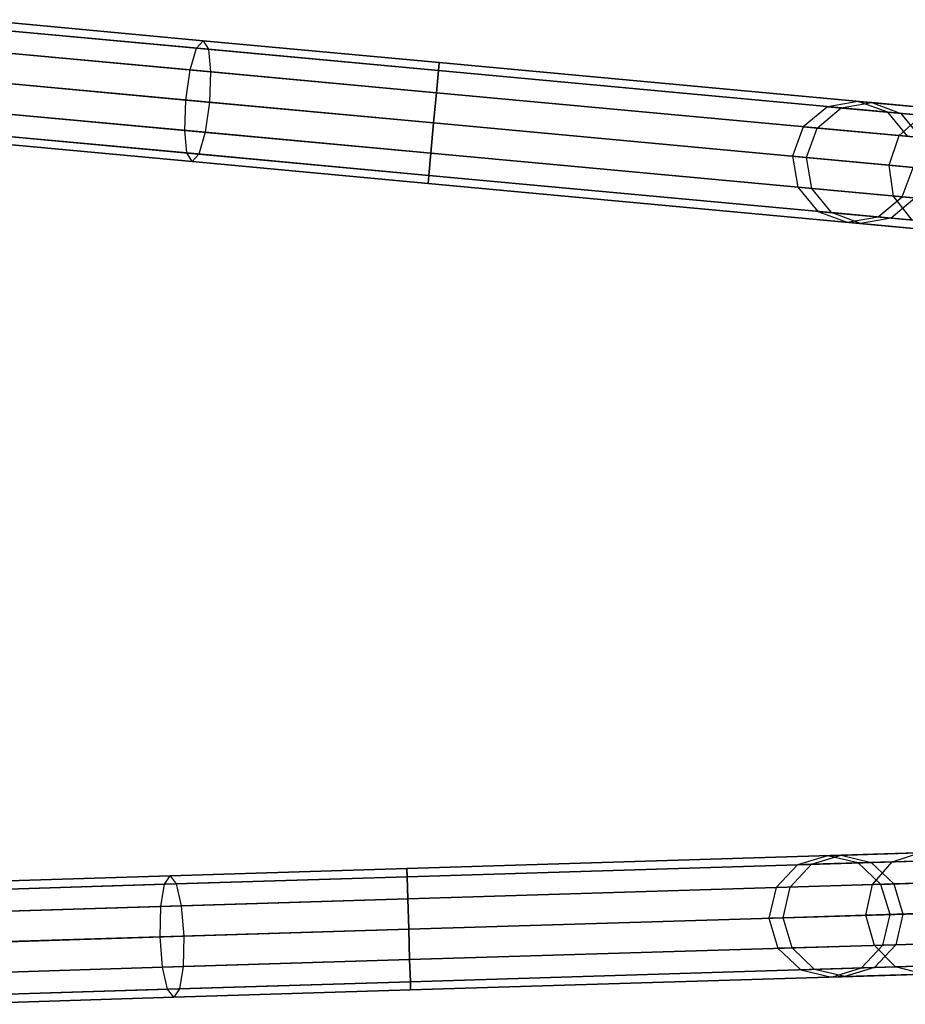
# Model space of a CAD drawing. Extents: x -129 to 129, y -127 to 130.
# Tile 162 of 188: x -114 to -100, y -3 to 13. Entities that reach past the tile are written whole.
import ezdxf

# ---------------------------------------------------------------- set-up
doc = ezdxf.new("R2010")
doc.units = 0
doc.header["$LTSCALE"] = 25.4
doc.layers.get('0').update_dxf_attribs({"linetype": 'CONTINUOUS'})

# ---------------------------------------------------------------- blocks, each defined once
blk = doc.blocks.new('NOME_B_PM2_STL')
at = {"color": 0}
for p, q in [((18.817, 11.19, 524.684), (14.987, 11.545, 523.517)), ((18.817, 11.19, 524.684), (14.987, 11.545, 523.517)), ((14.987, 11.545, 345.638), (18.817, 11.19, 344.472)), ((14.987, 11.545, 345.638), (18.817, 11.19, 344.472)), ((18.926, 11.314, 524.194), (15.19, 11.66, 523.055)), ((18.926, 11.314, 524.194), (15.19, 11.66, 523.055)), ((15.19, 11.66, 346.1), (18.926, 11.314, 344.962)), ((15.19, 11.66, 346.1), (18.926, 11.314, 344.962)), ((19.011, 11.172, 523.703), (15.368, 11.509, 522.594)), ((19.011, 11.172, 523.703), (15.368, 11.509, 522.594)), ((15.368, 11.509, 346.562), (19.011, 11.172, 345.453)), ((15.368, 11.509, 346.562), (19.011, 11.172, 345.453)), ((18.712, 10.832, 525.043), (14.814, 11.193, 523.856)), ((18.712, 10.832, 525.043), (14.814, 11.193, 523.856)), ((14.814, 11.193, 345.3), (18.712, 10.832, 344.113)), ((14.814, 11.193, 345.3), (18.712, 10.832, 344.113)), ((18.817, 11.19, 524.684), (18.926, 11.314, 524.194)), ((18.817, 11.19, 524.684), (18.926, 11.314, 524.194)), ((18.817, 11.19, 344.472), (18.926, 11.314, 344.962)), ((18.817, 11.19, 344.472), (18.926, 11.314, 344.962)), ((18.926, 11.314, 524.194), (19.011, 11.172, 523.703)), ((22.811, 10.954, 524.578), (18.926, 11.314, 524.194)), ((22.811, 10.954, 524.578), (18.926, 11.314, 524.194)), ((18.926, 11.314, 524.194), (19.011, 11.172, 523.703)), ((18.926, 11.314, 344.962), (22.811, 10.954, 344.578)), ((18.926, 11.314, 344.962), (22.811, 10.954, 344.578)), ((18.926, 11.314, 344.962), (19.011, 11.172, 345.453)), ((18.926, 11.314, 344.962), (19.011, 11.172, 345.453)), ((19.048, 10.801, 523.344), (15.474, 11.132, 522.255)), ((19.048, 10.801, 523.344), (15.474, 11.132, 522.255)), ((15.474, 11.132, 346.9), (19.048, 10.801, 345.812)), ((15.474, 11.132, 346.9), (19.048, 10.801, 345.812)), ((18.712, 10.832, 525.043), (18.817, 11.19, 524.684)), ((18.712, 10.832, 525.043), (18.817, 11.19, 524.684)), ((18.712, 10.832, 344.113), (18.817, 11.19, 344.472)), ((18.712, 10.832, 344.113), (18.817, 11.19, 344.472)), ((22.799, 10.821, 525.078), (18.817, 11.19, 524.684)), ((22.799, 10.821, 525.078), (18.817, 11.19, 524.684)), ((18.817, 11.19, 344.472), (22.799, 10.821, 344.078)), ((18.817, 11.19, 344.472), (22.799, 10.821, 344.078)), ((19.011, 11.172, 523.703), (19.048, 10.801, 523.344)), ((22.799, 10.821, 524.078), (19.011, 11.172, 523.703)), ((22.799, 10.821, 524.078), (19.011, 11.172, 523.703)), ((19.011, 11.172, 523.703), (19.048, 10.801, 523.344)), ((19.011, 11.172, 345.453), (22.799, 10.821, 345.078)), ((19.011, 11.172, 345.453), (22.799, 10.821, 345.078)), ((19.011, 11.172, 345.453), (19.048, 10.801, 345.812)), ((19.011, 11.172, 345.453), (19.048, 10.801, 345.812)), ((22.811, 10.954, 524.578), (22.799, 10.821, 525.078)), ((22.799, 10.821, 524.078), (22.811, 10.954, 524.578)), ((22.811, 10.954, 524.578), (22.799, 10.821, 525.078)), ((22.799, 10.821, 524.078), (22.811, 10.954, 524.578)), ((22.811, 10.954, 344.578), (22.799, 10.821, 344.078)), ((22.799, 10.821, 345.078), (22.811, 10.954, 344.578)), ((22.811, 10.954, 344.578), (22.799, 10.821, 344.078)), ((22.799, 10.821, 345.078), (22.811, 10.954, 344.578)), ((72.598, 6.341, 524.578), (22.811, 10.954, 524.578)), ((72.598, 6.341, 524.578), (22.811, 10.954, 524.578)), ((22.811, 10.954, 344.578), (72.598, 6.341, 344.578)), ((22.811, 10.954, 344.578), (72.598, 6.341, 344.578)), ((18.64, 10.337, 525.174), (18.712, 10.832, 525.043)), ((18.64, 10.337, 525.174), (18.712, 10.832, 525.043)), ((18.64, 10.337, 343.981), (18.712, 10.832, 344.113)), ((18.64, 10.337, 343.981), (18.712, 10.832, 344.113)), ((22.765, 10.456, 525.444), (18.712, 10.832, 525.043)), ((22.765, 10.456, 525.444), (18.712, 10.832, 525.043)), ((18.712, 10.832, 344.113), (22.765, 10.456, 343.712)), ((18.712, 10.832, 344.113), (22.765, 10.456, 343.712)), ((19.048, 10.801, 523.344), (19.028, 10.301, 523.213)), ((19.048, 10.801, 523.344), (19.028, 10.301, 523.213)), ((19.048, 10.801, 345.812), (19.028, 10.301, 345.943)), ((19.048, 10.801, 345.812), (19.028, 10.301, 345.943)), ((22.765, 10.456, 523.712), (19.048, 10.801, 523.344)), ((22.765, 10.456, 523.712), (19.048, 10.801, 523.344)), ((19.048, 10.801, 345.812), (22.765, 10.456, 345.444)), ((19.048, 10.801, 345.812), (22.765, 10.456, 345.444)), ((22.799, 10.821, 525.078), (22.765, 10.456, 525.444)), ((22.765, 10.456, 523.712), (22.799, 10.821, 524.078)), ((22.799, 10.821, 525.078), (22.765, 10.456, 525.444)), ((22.765, 10.456, 523.712), (22.799, 10.821, 524.078)), ((22.799, 10.821, 344.078), (22.765, 10.456, 343.712)), ((22.765, 10.456, 345.444), (22.799, 10.821, 345.078)), ((22.799, 10.821, 344.078), (22.765, 10.456, 343.712)), ((22.765, 10.456, 345.444), (22.799, 10.821, 345.078)), ((72.586, 6.207, 525.078), (22.799, 10.821, 525.078)), ((72.586, 6.207, 525.078), (22.799, 10.821, 525.078)), ((72.586, 6.207, 524.078), (22.799, 10.821, 524.078)), ((72.586, 6.207, 524.078), (22.799, 10.821, 524.078)), ((22.799, 10.821, 344.078), (72.586, 6.207, 344.078)), ((22.799, 10.821, 344.078), (72.586, 6.207, 344.078)), ((22.799, 10.821, 345.078), (72.586, 6.207, 345.078)), ((22.799, 10.821, 345.078), (72.586, 6.207, 345.078)), ((18.64, 10.337, 525.174), (14.717, 10.7, 523.979)), ((18.64, 10.337, 525.174), (14.717, 10.7, 523.979)), ((14.717, 10.7, 345.176), (18.64, 10.337, 343.981)), ((14.717, 10.7, 345.176), (18.64, 10.337, 343.981)), ((15.479, 10.629, 522.132), (19.028, 10.301, 523.213)), ((15.479, 10.629, 522.132), (19.028, 10.301, 523.213)), ((19.028, 10.301, 345.943), (15.479, 10.629, 347.024)), ((19.028, 10.301, 345.943), (15.479, 10.629, 347.024)), ((22.765, 10.456, 525.444), (22.719, 9.959, 525.578)), ((22.719, 9.959, 523.578), (22.765, 10.456, 523.712)), ((22.765, 10.456, 525.444), (22.719, 9.959, 525.578)), ((22.719, 9.959, 523.578), (22.765, 10.456, 523.712)), ((22.765, 10.456, 343.712), (22.719, 9.959, 343.578)), ((22.719, 9.959, 345.578), (22.765, 10.456, 345.444)), ((22.765, 10.456, 343.712), (22.719, 9.959, 343.578)), ((22.719, 9.959, 345.578), (22.765, 10.456, 345.444)), ((72.552, 5.843, 525.444), (22.765, 10.456, 525.444)), ((72.552, 5.843, 525.444), (22.765, 10.456, 525.444)), ((72.552, 5.843, 523.712), (22.765, 10.456, 523.712)), ((72.552, 5.843, 523.712), (22.765, 10.456, 523.712)), ((22.765, 10.456, 343.712), (72.552, 5.843, 343.712)), ((22.765, 10.456, 343.712), (72.552, 5.843, 343.712)), ((22.765, 10.456, 345.444), (72.552, 5.843, 345.444)), ((22.765, 10.456, 345.444), (72.552, 5.843, 345.444)), ((18.62, 9.836, 525.043), (18.64, 10.337, 525.174)), ((18.62, 9.836, 525.043), (18.64, 10.337, 525.174)), ((18.62, 9.836, 344.113), (18.64, 10.337, 343.981)), ((18.62, 9.836, 344.113), (18.64, 10.337, 343.981)), ((22.719, 9.959, 525.578), (18.64, 10.337, 525.174)), ((22.719, 9.959, 525.578), (18.64, 10.337, 525.174)), ((18.64, 10.337, 343.981), (22.719, 9.959, 343.578)), ((18.64, 10.337, 343.981), (22.719, 9.959, 343.578)), ((19.028, 10.301, 523.213), (18.956, 9.805, 523.344)), ((19.028, 10.301, 523.213), (18.956, 9.805, 523.344)), ((19.028, 10.301, 345.943), (18.956, 9.805, 345.812)), ((19.028, 10.301, 345.943), (18.956, 9.805, 345.812)), ((19.028, 10.301, 523.213), (22.719, 9.959, 523.578)), ((19.028, 10.301, 523.213), (22.719, 9.959, 523.578)), ((22.719, 9.959, 345.578), (19.028, 10.301, 345.943)), ((22.719, 9.959, 345.578), (19.028, 10.301, 345.943)), ((29.204, 10.227, 306.148), (28.807, 9.897, 306.122)), ((29.204, 10.227, 306.148), (28.807, 9.897, 306.122)), ((29.713, 10.315, 306.183), (29.204, 10.227, 306.148)), ((29.713, 10.315, 306.183), (29.204, 10.227, 306.148)), ((29.43, 10.206, 310.936), (29.204, 10.227, 306.148)), ((29.43, 10.206, 310.936), (29.204, 10.227, 306.148)), ((29.204, 10.227, 306.148), (47.308, 8.55, 46.148)), ((29.204, 10.227, 306.148), (47.308, 8.55, 46.148)), ((29.43, 10.206, 310.936), (29.934, 10.294, 310.854)), ((29.43, 10.206, 310.936), (29.934, 10.294, 310.854)), ((29.934, 10.294, 310.854), (29.713, 10.315, 306.183)), ((29.934, 10.294, 310.854), (29.713, 10.315, 306.183)), ((30.198, 10.135, 306.218), (29.713, 10.315, 306.183)), ((29.713, 10.315, 306.183), (47.817, 8.637, 46.183)), ((30.198, 10.135, 306.218), (29.713, 10.315, 306.183)), ((29.713, 10.315, 306.183), (47.817, 8.637, 46.183)), ((29.934, 10.294, 310.854), (30.413, 10.115, 310.772)), ((31.228, 10.174, 315.347), (29.934, 10.294, 310.854)), ((31.228, 10.174, 315.347), (29.934, 10.294, 310.854)), ((29.934, 10.294, 310.854), (30.413, 10.115, 310.772)), ((18.62, 9.836, 525.043), (14.722, 10.197, 523.856)), ((18.62, 9.836, 525.043), (14.722, 10.197, 523.856)), ((14.722, 10.197, 345.3), (18.62, 9.836, 344.113)), ((14.722, 10.197, 345.3), (18.62, 9.836, 344.113)), ((18.956, 9.805, 523.344), (15.382, 10.136, 522.255)), ((18.956, 9.805, 523.344), (15.382, 10.136, 522.255)), ((15.382, 10.136, 346.9), (18.956, 9.805, 345.812)), ((15.382, 10.136, 346.9), (18.956, 9.805, 345.812)), ((29.037, 9.875, 310.996), (29.43, 10.206, 310.936)), ((29.037, 9.875, 310.996), (29.43, 10.206, 310.936)), ((30.757, 10.083, 315.541), (29.43, 10.206, 310.936)), ((30.757, 10.083, 315.541), (29.43, 10.206, 310.936)), ((30.413, 10.115, 310.772), (30.198, 10.135, 306.218)), ((30.413, 10.115, 310.772), (30.198, 10.135, 306.218)), ((30.527, 9.737, 306.243), (30.198, 10.135, 306.218)), ((30.198, 10.135, 306.218), (48.301, 8.458, 46.218)), ((30.527, 9.737, 306.243), (30.198, 10.135, 306.218)), ((30.198, 10.135, 306.218), (48.301, 8.458, 46.218)), ((30.388, 9.75, 315.683), (30.757, 10.083, 315.541)), ((30.388, 9.75, 315.683), (30.757, 10.083, 315.541)), ((30.413, 10.115, 310.772), (30.738, 9.718, 310.712)), ((31.675, 9.998, 315.152), (30.413, 10.115, 310.772)), ((31.675, 9.998, 315.152), (30.413, 10.115, 310.772)), ((30.413, 10.115, 310.772), (30.738, 9.718, 310.712)), ((22.673, 9.461, 523.712), (22.719, 9.959, 523.578)), ((22.719, 9.959, 525.578), (22.673, 9.461, 525.444)), ((22.673, 9.461, 523.712), (22.719, 9.959, 523.578)), ((22.719, 9.959, 525.578), (22.673, 9.461, 525.444)), ((22.673, 9.461, 345.444), (22.719, 9.959, 345.578)), ((22.719, 9.959, 343.578), (22.673, 9.461, 343.712)), ((22.673, 9.461, 345.444), (22.719, 9.959, 345.578)), ((22.719, 9.959, 343.578), (22.673, 9.461, 343.712)), ((72.506, 5.345, 523.578), (22.719, 9.959, 523.578)), ((72.506, 5.345, 525.578), (22.719, 9.959, 525.578)), ((72.506, 5.345, 525.578), (22.719, 9.959, 525.578)), ((72.506, 5.345, 523.578), (22.719, 9.959, 523.578)), ((22.719, 9.959, 345.578), (72.506, 5.345, 345.578)), ((22.719, 9.959, 343.578), (72.506, 5.345, 343.578)), ((22.719, 9.959, 343.578), (72.506, 5.345, 343.578)), ((22.719, 9.959, 345.578), (72.506, 5.345, 345.578)), ((28.807, 9.897, 306.122), (28.628, 9.411, 306.113)), ((28.807, 9.897, 306.122), (28.628, 9.411, 306.113)), ((29.037, 9.875, 310.996), (28.807, 9.897, 306.122)), ((29.037, 9.875, 310.996), (28.807, 9.897, 306.122)), ((28.807, 9.897, 306.122), (46.91, 8.219, 46.122)), ((28.807, 9.897, 306.122), (46.91, 8.219, 46.122)), ((18.657, 9.465, 524.684), (14.828, 9.82, 523.517)), ((18.657, 9.465, 524.684), (14.828, 9.82, 523.517)), ((14.828, 9.82, 345.638), (18.657, 9.465, 344.472)), ((14.828, 9.82, 345.638), (18.657, 9.465, 344.472)), ((18.851, 9.447, 523.703), (15.209, 9.785, 522.594)), ((18.851, 9.447, 523.703), (15.209, 9.785, 522.594)), ((15.209, 9.785, 346.562), (18.851, 9.447, 345.453)), ((15.209, 9.785, 346.562), (18.851, 9.447, 345.453)), ((18.657, 9.465, 524.684), (18.62, 9.836, 525.043)), ((22.673, 9.461, 525.444), (18.62, 9.836, 525.043)), ((18.657, 9.465, 524.684), (18.62, 9.836, 525.043)), ((22.673, 9.461, 525.444), (18.62, 9.836, 525.043)), ((18.657, 9.465, 344.472), (18.62, 9.836, 344.113)), ((18.62, 9.836, 344.113), (22.673, 9.461, 343.712)), ((18.62, 9.836, 344.113), (22.673, 9.461, 343.712)), ((18.657, 9.465, 344.472), (18.62, 9.836, 344.113)), ((18.956, 9.805, 523.344), (18.851, 9.447, 523.703)), ((18.956, 9.805, 523.344), (18.851, 9.447, 523.703)), ((18.956, 9.805, 345.812), (18.851, 9.447, 345.453)), ((18.956, 9.805, 345.812), (18.851, 9.447, 345.453)), ((22.673, 9.461, 523.712), (18.956, 9.805, 523.344)), ((22.673, 9.461, 523.712), (18.956, 9.805, 523.344)), ((18.956, 9.805, 345.812), (22.673, 9.461, 345.444)), ((18.956, 9.805, 345.812), (22.673, 9.461, 345.444)), ((28.859, 9.39, 311.018), (29.037, 9.875, 310.996)), ((28.859, 9.39, 311.018), (29.037, 9.875, 310.996)), ((30.388, 9.75, 315.683), (29.037, 9.875, 310.996)), ((30.388, 9.75, 315.683), (29.037, 9.875, 310.996)), ((30.219, 9.264, 315.735), (30.388, 9.75, 315.683)), ((30.219, 9.264, 315.735), (30.388, 9.75, 315.683)), ((32.785, 9.528, 319.927), (30.388, 9.75, 315.683)), ((32.785, 9.528, 319.927), (30.388, 9.75, 315.683)), ((18.742, 9.323, 524.194), (15.006, 9.669, 523.055)), ((18.742, 9.323, 524.194), (15.006, 9.669, 523.055)), ((15.006, 9.669, 346.1), (18.742, 9.323, 344.962)), ((15.006, 9.669, 346.1), (18.742, 9.323, 344.962)), ((18.742, 9.323, 524.194), (18.657, 9.465, 524.684)), ((22.639, 9.096, 525.078), (18.657, 9.465, 524.684)), ((18.742, 9.323, 524.194), (18.657, 9.465, 524.684)), ((22.639, 9.096, 525.078), (18.657, 9.465, 524.684)), ((18.742, 9.323, 344.962), (18.657, 9.465, 344.472)), ((18.657, 9.465, 344.472), (22.639, 9.096, 344.078)), ((18.657, 9.465, 344.472), (22.639, 9.096, 344.078)), ((18.742, 9.323, 344.962), (18.657, 9.465, 344.472)), ((18.851, 9.447, 523.703), (18.742, 9.323, 524.194)), ((18.851, 9.447, 523.703), (18.742, 9.323, 524.194)), ((18.851, 9.447, 345.453), (18.742, 9.323, 344.962)), ((18.851, 9.447, 345.453), (18.742, 9.323, 344.962)), ((22.639, 9.096, 524.078), (18.851, 9.447, 523.703)), ((22.639, 9.096, 524.078), (18.851, 9.447, 523.703)), ((18.851, 9.447, 345.453), (22.639, 9.096, 345.078)), ((18.851, 9.447, 345.453), (22.639, 9.096, 345.078)), ((22.639, 9.096, 524.078), (22.673, 9.461, 523.712)), ((22.673, 9.461, 525.444), (22.639, 9.096, 525.078)), ((22.639, 9.096, 524.078), (22.673, 9.461, 523.712)), ((22.673, 9.461, 525.444), (22.639, 9.096, 525.078)), ((22.639, 9.096, 345.078), (22.673, 9.461, 345.444)), ((22.673, 9.461, 343.712), (22.639, 9.096, 344.078)), ((22.639, 9.096, 345.078), (22.673, 9.461, 345.444)), ((22.673, 9.461, 343.712), (22.639, 9.096, 344.078)), ((72.46, 4.847, 523.712), (22.673, 9.461, 523.712)), ((72.46, 4.847, 523.712), (22.673, 9.461, 523.712)), ((72.46, 4.847, 525.444), (22.673, 9.461, 525.444)), ((72.46, 4.847, 525.444), (22.673, 9.461, 525.444)), ((22.673, 9.461, 345.444), (72.46, 4.847, 345.444)), ((22.673, 9.461, 345.444), (72.46, 4.847, 345.444)), ((22.673, 9.461, 343.712), (72.46, 4.847, 343.712)), ((22.673, 9.461, 343.712), (72.46, 4.847, 343.712)), ((28.859, 9.39, 311.018), (28.628, 9.411, 306.113)), ((28.628, 9.411, 306.113), (28.715, 8.901, 306.122)), ((28.859, 9.39, 311.018), (28.628, 9.411, 306.113)), ((28.628, 9.411, 306.113), (28.715, 8.901, 306.122)), ((28.628, 9.411, 306.113), (46.731, 7.733, 46.113)), ((28.628, 9.411, 306.113), (46.731, 7.733, 46.113)), ((22.627, 8.963, 524.578), (18.742, 9.323, 524.194)), ((22.627, 8.963, 524.578), (18.742, 9.323, 524.194)), ((18.742, 9.323, 344.962), (22.627, 8.963, 344.578)), ((18.742, 9.323, 344.962), (22.627, 8.963, 344.578)), ((28.945, 8.879, 310.996), (28.859, 9.39, 311.018)), ((30.219, 9.264, 315.735), (28.859, 9.39, 311.018)), ((28.945, 8.879, 310.996), (28.859, 9.39, 311.018)), ((30.219, 9.264, 315.735), (28.859, 9.39, 311.018)), ((30.295, 8.754, 315.683), (30.219, 9.264, 315.735)), ((32.632, 9.04, 320.006), (30.219, 9.264, 315.735)), ((30.295, 8.754, 315.683), (30.219, 9.264, 315.735)), ((32.632, 9.04, 320.006), (30.219, 9.264, 315.735)), ((22.627, 8.963, 524.578), (22.639, 9.096, 524.078)), ((22.639, 9.096, 525.078), (22.627, 8.963, 524.578)), ((22.627, 8.963, 524.578), (22.639, 9.096, 524.078)), ((22.639, 9.096, 525.078), (22.627, 8.963, 524.578)), ((22.627, 8.963, 344.578), (22.639, 9.096, 345.078)), ((22.639, 9.096, 344.078), (22.627, 8.963, 344.578)), ((22.627, 8.963, 344.578), (22.639, 9.096, 345.078)), ((22.639, 9.096, 344.078), (22.627, 8.963, 344.578)), ((72.426, 4.483, 524.078), (22.639, 9.096, 524.078)), ((72.426, 4.483, 524.078), (22.639, 9.096, 524.078)), ((72.426, 4.483, 525.078), (22.639, 9.096, 525.078)), ((72.426, 4.483, 525.078), (22.639, 9.096, 525.078)), ((22.639, 9.096, 345.078), (72.426, 4.483, 345.078)), ((22.639, 9.096, 345.078), (72.426, 4.483, 345.078)), ((22.639, 9.096, 344.078), (72.426, 4.483, 344.078)), ((22.639, 9.096, 344.078), (72.426, 4.483, 344.078)), ((30.435, 8.741, 306.243), (30.614, 9.227, 306.253)), ((30.435, 8.741, 306.243), (30.614, 9.227, 306.253)), ((72.413, 4.349, 524.578), (22.627, 8.963, 524.578)), ((72.413, 4.349, 524.578), (22.627, 8.963, 524.578)), ((22.627, 8.963, 344.578), (72.413, 4.349, 344.578)), ((22.627, 8.963, 344.578), (72.413, 4.349, 344.578)), ((28.945, 8.879, 310.996), (28.715, 8.901, 306.122)), ((28.715, 8.901, 306.122), (29.044, 8.503, 306.148)), ((28.945, 8.879, 310.996), (28.715, 8.901, 306.122)), ((28.715, 8.901, 306.122), (29.044, 8.503, 306.148)), ((28.715, 8.901, 306.122), (46.818, 7.223, 46.122)), ((28.715, 8.901, 306.122), (46.818, 7.223, 46.122)), ((29.27, 8.482, 310.936), (28.945, 8.879, 310.996)), ((30.295, 8.754, 315.683), (28.945, 8.879, 310.996)), ((29.27, 8.482, 310.936), (28.945, 8.879, 310.996)), ((30.295, 8.754, 315.683), (28.945, 8.879, 310.996)), ((30.038, 8.411, 306.218), (30.435, 8.741, 306.243)), ((30.038, 8.411, 306.218), (30.435, 8.741, 306.243)), ((30.646, 8.722, 310.712), (30.253, 8.391, 310.772)), ((30.646, 8.722, 310.712), (30.253, 8.391, 310.772)), ((30.598, 8.359, 315.541), (30.295, 8.754, 315.683)), ((32.693, 8.532, 319.927), (30.295, 8.754, 315.683)), ((30.598, 8.359, 315.541), (30.295, 8.754, 315.683)), ((32.693, 8.532, 319.927), (30.295, 8.754, 315.683)), ((30.646, 8.722, 310.712), (30.435, 8.741, 306.243)), ((30.646, 8.722, 310.712), (30.435, 8.741, 306.243)), ((30.435, 8.741, 306.243), (48.538, 7.064, 46.243)), ((30.435, 8.741, 306.243), (48.538, 7.064, 46.243)), ((29.27, 8.482, 310.936), (29.044, 8.503, 306.148)), ((29.044, 8.503, 306.148), (29.529, 8.323, 306.183)), ((29.27, 8.482, 310.936), (29.044, 8.503, 306.148)), ((29.044, 8.503, 306.148), (29.529, 8.323, 306.183)), ((29.044, 8.503, 306.148), (47.148, 6.825, 46.148)), ((29.044, 8.503, 306.148), (47.148, 6.825, 46.148)), ((29.749, 8.303, 310.854), (29.27, 8.482, 310.936)), ((30.598, 8.359, 315.541), (29.27, 8.482, 310.936)), ((29.749, 8.303, 310.854), (29.27, 8.482, 310.936)), ((30.598, 8.359, 315.541), (29.27, 8.482, 310.936)), ((29.529, 8.323, 306.183), (30.038, 8.411, 306.218)), ((29.529, 8.323, 306.183), (30.038, 8.411, 306.218)), ((29.749, 8.303, 310.854), (29.529, 8.323, 306.183)), ((29.749, 8.303, 310.854), (29.529, 8.323, 306.183)), ((29.529, 8.323, 306.183), (47.632, 6.646, 46.183)), ((29.529, 8.323, 306.183), (47.632, 6.646, 46.183)), ((30.253, 8.391, 310.772), (29.749, 8.303, 310.854)), ((30.253, 8.391, 310.772), (29.749, 8.303, 310.854)), ((31.044, 8.183, 315.347), (29.749, 8.303, 310.854)), ((31.044, 8.183, 315.347), (29.749, 8.303, 310.854)), ((30.253, 8.391, 310.772), (30.038, 8.411, 306.218)), ((30.253, 8.391, 310.772), (30.038, 8.411, 306.218)), ((30.038, 8.411, 306.218), (48.141, 6.733, 46.218)), ((30.038, 8.411, 306.218), (48.141, 6.733, 46.218)), ((31.515, 8.274, 315.152), (30.253, 8.391, 310.772)), ((31.515, 8.274, 315.152), (30.253, 8.391, 310.772)), ((72.255, -0.784, 524.578), (22.279, -2.324, 524.578)), ((72.255, -0.784, 524.578), (22.279, -2.324, 524.578)), ((22.279, -2.324, 344.578), (72.255, -0.784, 344.578)), ((22.279, -2.324, 344.578), (72.255, -0.784, 344.578)), ((72.259, -0.918, 525.078), (22.283, -2.458, 525.078)), ((72.259, -0.918, 525.078), (22.283, -2.458, 525.078)), ((72.259, -0.918, 524.078), (22.283, -2.458, 524.078)), ((72.259, -0.918, 524.078), (22.283, -2.458, 524.078)), ((22.283, -2.458, 344.078), (72.259, -0.918, 344.078)), ((22.283, -2.458, 344.078), (72.259, -0.918, 344.078)), ((22.283, -2.458, 345.078), (72.259, -0.918, 345.078)), ((22.283, -2.458, 345.078), (72.259, -0.918, 345.078)), ((72.271, -1.284, 525.444), (22.294, -2.824, 525.444)), ((72.271, -1.284, 525.444), (22.294, -2.824, 525.444)), ((72.271, -1.284, 523.712), (22.294, -2.824, 523.712)), ((72.271, -1.284, 523.712), (22.294, -2.824, 523.712)), ((22.294, -2.824, 343.712), (72.271, -1.284, 343.712)), ((22.294, -2.824, 343.712), (72.271, -1.284, 343.712)), ((22.294, -2.824, 345.444), (72.271, -1.284, 345.444)), ((22.294, -2.824, 345.444), (72.271, -1.284, 345.444)), ((29.207, -2.111, 306.183), (47.38, -1.551, 46.183)), ((29.207, -2.111, 306.183), (47.38, -1.551, 46.183)), ((72.286, -1.784, 523.578), (22.31, -3.324, 523.578)), ((72.286, -1.784, 525.578), (22.31, -3.324, 525.578)), ((72.286, -1.784, 525.578), (22.31, -3.324, 525.578)), ((72.286, -1.784, 523.578), (22.31, -3.324, 523.578)), ((22.31, -3.324, 345.578), (72.286, -1.784, 345.578)), ((22.31, -3.324, 343.578), (72.286, -1.784, 343.578)), ((22.31, -3.324, 343.578), (72.286, -1.784, 343.578)), ((22.31, -3.324, 345.578), (72.286, -1.784, 345.578)), ((28.713, -2.26, 306.148), (46.885, -1.7, 46.148)), ((28.713, -2.26, 306.148), (46.885, -1.7, 46.148)), ((29.71, -2.229, 306.218), (47.882, -1.669, 46.218)), ((29.71, -2.229, 306.218), (47.882, -1.669, 46.218)), ((28.359, -2.637, 306.122), (46.531, -2.077, 46.122)), ((28.359, -2.637, 306.122), (46.531, -2.077, 46.122)), ((28.94, -2.253, 310.936), (29.429, -2.104, 310.854)), ((28.94, -2.253, 310.936), (29.429, -2.104, 310.854)), ((29.429, -2.104, 310.854), (29.207, -2.111, 306.183)), ((29.429, -2.104, 310.854), (29.207, -2.111, 306.183)), ((30.728, -2.064, 315.347), (29.429, -2.104, 310.854)), ((30.728, -2.064, 315.347), (29.429, -2.104, 310.854)), ((29.429, -2.104, 310.854), (29.926, -2.223, 310.772)), ((29.429, -2.104, 310.854), (29.926, -2.223, 310.772)), ((30.086, -2.584, 306.243), (48.258, -2.024, 46.243)), ((30.086, -2.584, 306.243), (48.258, -2.024, 46.243)), ((30.272, -2.212, 315.541), (30.728, -2.064, 315.347)), ((30.272, -2.212, 315.541), (30.728, -2.064, 315.347)), ((28.713, -2.26, 306.148), (28.359, -2.637, 306.122)), ((28.713, -2.26, 306.148), (28.359, -2.637, 306.122)), ((28.59, -2.63, 310.996), (28.94, -2.253, 310.936)), ((28.59, -2.63, 310.996), (28.94, -2.253, 310.936)), ((29.207, -2.111, 306.183), (28.713, -2.26, 306.148)), ((29.207, -2.111, 306.183), (28.713, -2.26, 306.148)), ((28.94, -2.253, 310.936), (28.713, -2.26, 306.148)), ((28.94, -2.253, 310.936), (28.713, -2.26, 306.148)), ((30.272, -2.212, 315.541), (28.94, -2.253, 310.936)), ((30.272, -2.212, 315.541), (28.94, -2.253, 310.936)), ((29.71, -2.229, 306.218), (29.207, -2.111, 306.183)), ((29.71, -2.229, 306.218), (29.207, -2.111, 306.183)), ((29.926, -2.223, 310.772), (29.71, -2.229, 306.218)), ((29.926, -2.223, 310.772), (29.71, -2.229, 306.218)), ((30.086, -2.584, 306.243), (29.71, -2.229, 306.218)), ((30.086, -2.584, 306.243), (29.71, -2.229, 306.218)), ((31.193, -2.184, 315.152), (29.926, -2.223, 310.772)), ((31.193, -2.184, 315.152), (29.926, -2.223, 310.772)), ((29.926, -2.223, 310.772), (30.298, -2.577, 310.712)), ((29.926, -2.223, 310.772), (30.298, -2.577, 310.712)), ((29.946, -2.588, 315.683), (30.272, -2.212, 315.541)), ((29.946, -2.588, 315.683), (30.272, -2.212, 315.541)), ((32.636, -2.139, 319.71), (30.272, -2.212, 315.541)), ((32.636, -2.139, 319.71), (30.272, -2.212, 315.541)), ((22.279, -2.324, 524.578), (18.379, -2.444, 524.194)), ((22.279, -2.324, 524.578), (18.379, -2.444, 524.194)), ((18.379, -2.444, 344.962), (22.279, -2.324, 344.578)), ((18.379, -2.444, 344.962), (22.279, -2.324, 344.578)), ((22.279, -2.324, 524.578), (22.283, -2.458, 525.078)), ((22.283, -2.458, 524.078), (22.279, -2.324, 524.578)), ((22.279, -2.324, 524.578), (22.283, -2.458, 525.078)), ((22.283, -2.458, 524.078), (22.279, -2.324, 524.578)), ((22.279, -2.324, 344.578), (22.283, -2.458, 344.078)), ((22.283, -2.458, 345.078), (22.279, -2.324, 344.578)), ((22.279, -2.324, 344.578), (22.283, -2.458, 344.078)), ((22.283, -2.458, 345.078), (22.279, -2.324, 344.578)), ((72.302, -2.284, 523.712), (22.325, -3.823, 523.712)), ((72.302, -2.284, 523.712), (22.325, -3.823, 523.712)), ((72.302, -2.284, 525.444), (22.325, -3.823, 525.444)), ((72.302, -2.284, 525.444), (22.325, -3.823, 525.444)), ((22.325, -3.823, 345.444), (72.302, -2.284, 345.444)), ((22.325, -3.823, 345.444), (72.302, -2.284, 345.444)), ((22.325, -3.823, 343.712), (72.302, -2.284, 343.712)), ((22.325, -3.823, 343.712), (72.302, -2.284, 343.712)), ((18.286, -2.581, 524.684), (14.442, -2.7, 523.517)), ((18.286, -2.581, 524.684), (14.442, -2.7, 523.517)), ((14.442, -2.7, 345.638), (18.286, -2.581, 344.472)), ((14.442, -2.7, 345.638), (18.286, -2.581, 344.472)), ((18.379, -2.444, 524.194), (14.629, -2.56, 523.055)), ((18.379, -2.444, 524.194), (14.629, -2.56, 523.055)), ((14.629, -2.56, 346.1), (18.379, -2.444, 344.962)), ((14.629, -2.56, 346.1), (18.379, -2.444, 344.962)), ((18.481, -2.575, 523.703), (14.824, -2.688, 522.594)), ((18.481, -2.575, 523.703), (14.824, -2.688, 522.594)), ((14.824, -2.688, 346.562), (18.481, -2.575, 345.453)), ((14.824, -2.688, 346.562), (18.481, -2.575, 345.453)), ((18.226, -2.949, 525.043), (18.286, -2.581, 524.684)), ((18.226, -2.949, 525.043), (18.286, -2.581, 524.684)), ((18.226, -2.949, 344.113), (18.286, -2.581, 344.472)), ((18.226, -2.949, 344.113), (18.286, -2.581, 344.472)), ((18.286, -2.581, 524.684), (18.379, -2.444, 524.194)), ((18.286, -2.581, 524.684), (18.379, -2.444, 524.194)), ((18.286, -2.581, 344.472), (18.379, -2.444, 344.962)), ((18.286, -2.581, 344.472), (18.379, -2.444, 344.962)), ((22.283, -2.458, 525.078), (18.286, -2.581, 524.684)), ((22.283, -2.458, 525.078), (18.286, -2.581, 524.684)), ((18.286, -2.581, 344.472), (22.283, -2.458, 344.078)), ((18.286, -2.581, 344.472), (22.283, -2.458, 344.078)), ((18.379, -2.444, 524.194), (18.481, -2.575, 523.703)), ((18.379, -2.444, 524.194), (18.481, -2.575, 523.703)), ((18.379, -2.444, 344.962), (18.481, -2.575, 345.453)), ((18.379, -2.444, 344.962), (18.481, -2.575, 345.453)), ((22.283, -2.458, 524.078), (18.481, -2.575, 523.703)), ((22.283, -2.458, 524.078), (18.481, -2.575, 523.703)), ((18.481, -2.575, 345.453), (22.283, -2.458, 345.078)), ((18.481, -2.575, 345.453), (22.283, -2.458, 345.078)), ((18.481, -2.575, 523.703), (18.563, -2.939, 523.344)), ((18.481, -2.575, 523.703), (18.563, -2.939, 523.344)), ((18.481, -2.575, 345.453), (18.563, -2.939, 345.812)), ((18.481, -2.575, 345.453), (18.563, -2.939, 345.812)), ((22.283, -2.458, 525.078), (22.294, -2.824, 525.444)), ((22.294, -2.824, 523.712), (22.283, -2.458, 524.078)), ((22.283, -2.458, 525.078), (22.294, -2.824, 525.444)), ((22.294, -2.824, 523.712), (22.283, -2.458, 524.078)), ((22.283, -2.458, 344.078), (22.294, -2.824, 343.712)), ((22.294, -2.824, 345.444), (22.283, -2.458, 345.078)), ((22.283, -2.458, 344.078), (22.294, -2.824, 343.712)), ((22.294, -2.824, 345.444), (22.283, -2.458, 345.078)), ((28.241, -3.141, 306.113), (46.413, -2.581, 46.113)), ((28.241, -3.141, 306.113), (46.413, -2.581, 46.113)), ((29.946, -2.588, 315.683), (28.59, -2.63, 310.996)), ((29.946, -2.588, 315.683), (28.59, -2.63, 310.996)), ((29.838, -3.092, 315.735), (29.946, -2.588, 315.683)), ((29.838, -3.092, 315.735), (29.946, -2.588, 315.683)), ((32.353, -2.514, 319.927), (29.946, -2.588, 315.683)), ((32.353, -2.514, 319.927), (29.946, -2.588, 315.683)), ((30.298, -2.577, 310.712), (30.086, -2.584, 306.243)), ((30.298, -2.577, 310.712), (30.086, -2.584, 306.243)), ((30.235, -3.08, 306.253), (30.086, -2.584, 306.243)), ((30.235, -3.08, 306.253), (30.086, -2.584, 306.243)), ((30.235, -3.08, 306.253), (48.407, -2.52, 46.252)), ((30.235, -3.08, 306.253), (48.407, -2.52, 46.252)), ((31.541, -2.539, 315.01), (30.298, -2.577, 310.712)), ((31.541, -2.539, 315.01), (30.298, -2.577, 310.712)), ((30.298, -2.577, 310.712), (30.445, -3.073, 310.69)), ((30.298, -2.577, 310.712), (30.445, -3.073, 310.69)), ((72.313, -2.65, 524.078), (22.337, -4.189, 524.078)), ((72.313, -2.65, 524.078), (22.337, -4.189, 524.078)), ((72.313, -2.65, 525.078), (22.337, -4.189, 525.078)), ((72.313, -2.65, 525.078), (22.337, -4.189, 525.078)), ((22.337, -4.189, 345.078), (72.313, -2.65, 345.078)), ((22.337, -4.189, 345.078), (72.313, -2.65, 345.078)), ((22.337, -4.189, 344.078), (72.313, -2.65, 344.078)), ((22.337, -4.189, 344.078), (72.313, -2.65, 344.078)), ((28.359, -2.637, 306.122), (28.241, -3.141, 306.113)), ((28.359, -2.637, 306.122), (28.241, -3.141, 306.113)), ((28.59, -2.63, 310.996), (28.359, -2.637, 306.122)), ((28.59, -2.63, 310.996), (28.359, -2.637, 306.122)), ((28.473, -3.134, 311.018), (28.59, -2.63, 310.996)), ((28.473, -3.134, 311.018), (28.59, -2.63, 310.996)), ((22.294, -2.824, 525.444), (18.226, -2.949, 525.043)), ((22.294, -2.824, 525.444), (18.226, -2.949, 525.043)), ((18.226, -2.949, 344.113), (22.294, -2.824, 343.712)), ((18.226, -2.949, 344.113), (22.294, -2.824, 343.712)), ((22.294, -2.824, 523.712), (18.563, -2.939, 523.344)), ((22.294, -2.824, 523.712), (18.563, -2.939, 523.344)), ((18.563, -2.939, 345.812), (22.294, -2.824, 345.444)), ((18.563, -2.939, 345.812), (22.294, -2.824, 345.444)), ((22.294, -2.824, 525.444), (22.31, -3.324, 525.578)), ((22.31, -3.324, 523.578), (22.294, -2.824, 523.712)), ((22.294, -2.824, 525.444), (22.31, -3.324, 525.578)), ((22.31, -3.324, 523.578), (22.294, -2.824, 523.712)), ((22.294, -2.824, 343.712), (22.31, -3.324, 343.578)), ((22.31, -3.324, 345.578), (22.294, -2.824, 345.444)), ((22.294, -2.824, 343.712), (22.31, -3.324, 343.578)), ((22.31, -3.324, 345.578), (22.294, -2.824, 345.444)), ((72.317, -2.783, 524.578), (22.341, -4.323, 524.578)), ((72.317, -2.783, 524.578), (22.341, -4.323, 524.578)), ((22.341, -4.323, 344.578), (72.317, -2.783, 344.578)), ((22.341, -4.323, 344.578), (72.317, -2.783, 344.578)), ((18.226, -2.949, 525.043), (14.313, -3.07, 523.856)), ((18.226, -2.949, 525.043), (14.313, -3.07, 523.856)), ((14.313, -3.07, 345.3), (18.226, -2.949, 344.113)), ((14.313, -3.07, 345.3), (18.226, -2.949, 344.113)), ((18.563, -2.939, 523.344), (14.976, -3.049, 522.255)), ((18.563, -2.939, 523.344), (14.976, -3.049, 522.255)), ((14.976, -3.049, 346.9), (18.563, -2.939, 345.812)), ((14.976, -3.049, 346.9), (18.563, -2.939, 345.812)), ((18.215, -3.45, 525.174), (18.226, -2.949, 525.043)), ((18.215, -3.45, 525.174), (18.226, -2.949, 525.043)), ((18.215, -3.45, 343.981), (18.226, -2.949, 344.113)), ((18.215, -3.45, 343.981), (18.226, -2.949, 344.113)), ((18.563, -2.939, 523.344), (18.605, -3.438, 523.213)), ((18.563, -2.939, 523.344), (18.605, -3.438, 523.213)), ((18.563, -2.939, 345.812), (18.605, -3.438, 345.943)), ((18.563, -2.939, 345.812), (18.605, -3.438, 345.943)), ((28.39, -3.637, 306.122), (46.562, -3.077, 46.122)), ((28.39, -3.637, 306.122), (46.562, -3.077, 46.122)), ((32.26, -3.017, 320.006), (29.838, -3.092, 315.735)), ((32.26, -3.017, 320.006), (29.838, -3.092, 315.735)), ((30.117, -3.583, 306.243), (48.289, -3.024, 46.243)), ((30.117, -3.583, 306.243), (48.289, -3.024, 46.243)), ((30.117, -3.583, 306.243), (30.235, -3.08, 306.253)), ((30.117, -3.583, 306.243), (30.235, -3.08, 306.253)), ((30.235, -3.08, 306.253), (30.445, -3.073, 310.69)), ((30.235, -3.08, 306.253), (30.445, -3.073, 310.69)), ((30.445, -3.073, 310.69), (30.329, -3.577, 310.712)), ((30.445, -3.073, 310.69), (30.329, -3.577, 310.712)), ((30.445, -3.073, 310.69), (31.68, -3.035, 314.958)), ((30.445, -3.073, 310.69), (31.68, -3.035, 314.958)), ((28.473, -3.134, 311.018), (28.241, -3.141, 306.113)), ((28.473, -3.134, 311.018), (28.241, -3.141, 306.113)), ((28.241, -3.141, 306.113), (28.39, -3.637, 306.122)), ((28.241, -3.141, 306.113), (28.39, -3.637, 306.122)), ((29.838, -3.092, 315.735), (28.473, -3.134, 311.018)), ((29.838, -3.092, 315.735), (28.473, -3.134, 311.018)), ((28.621, -3.63, 310.996), (28.473, -3.134, 311.018)), ((28.621, -3.63, 310.996), (28.473, -3.134, 311.018)), ((29.977, -3.588, 315.683), (29.838, -3.092, 315.735)), ((29.977, -3.588, 315.683), (29.838, -3.092, 315.735)), ((22.31, -3.324, 525.578), (18.215, -3.45, 525.174)), ((22.31, -3.324, 525.578), (18.215, -3.45, 525.174)), ((18.215, -3.45, 343.981), (22.31, -3.324, 343.578)), ((18.215, -3.45, 343.981), (22.31, -3.324, 343.578)), ((18.605, -3.438, 523.213), (22.31, -3.324, 523.578)), ((18.605, -3.438, 523.213), (22.31, -3.324, 523.578)), ((22.31, -3.324, 345.578), (18.605, -3.438, 345.943)), ((22.31, -3.324, 345.578), (18.605, -3.438, 345.943)), ((22.325, -3.823, 523.712), (22.31, -3.324, 523.578)), ((22.31, -3.324, 525.578), (22.325, -3.823, 525.444)), ((22.325, -3.823, 523.712), (22.31, -3.324, 523.578)), ((22.31, -3.324, 525.578), (22.325, -3.823, 525.444)), ((22.325, -3.823, 345.444), (22.31, -3.324, 345.578)), ((22.31, -3.324, 343.578), (22.325, -3.823, 343.712)), ((22.325, -3.823, 345.444), (22.31, -3.324, 345.578)), ((22.31, -3.324, 343.578), (22.325, -3.823, 343.712)), ((29.763, -3.961, 306.218), (47.936, -3.401, 46.218)), ((29.763, -3.961, 306.218), (47.936, -3.401, 46.218)), ((18.215, -3.45, 525.174), (14.277, -3.571, 523.979)), ((18.215, -3.45, 525.174), (14.277, -3.571, 523.979)), ((14.277, -3.571, 345.176), (18.215, -3.45, 343.981)), ((14.277, -3.571, 345.176), (18.215, -3.45, 343.981)), ((15.042, -3.548, 522.132), (18.605, -3.438, 523.213)), ((15.042, -3.548, 522.132), (18.605, -3.438, 523.213)), ((18.605, -3.438, 345.943), (15.042, -3.548, 347.024)), ((18.605, -3.438, 345.943), (15.042, -3.548, 347.024)), ((18.256, -3.949, 525.043), (18.215, -3.45, 525.174)), ((18.256, -3.949, 525.043), (18.215, -3.45, 525.174)), ((18.256, -3.949, 344.113), (18.215, -3.45, 343.981)), ((18.256, -3.949, 344.113), (18.215, -3.45, 343.981)), ((18.605, -3.438, 523.213), (18.594, -3.938, 523.344)), ((18.605, -3.438, 523.213), (18.594, -3.938, 523.344)), ((18.605, -3.438, 345.943), (18.594, -3.938, 345.812)), ((18.605, -3.438, 345.943), (18.594, -3.938, 345.812)), ((28.766, -3.991, 306.148), (46.938, -3.431, 46.148)), ((28.766, -3.991, 306.148), (46.938, -3.431, 46.148)), ((29.269, -4.11, 306.183), (47.441, -3.55, 46.183)), ((29.269, -4.11, 306.183), (47.441, -3.55, 46.183)), ((32.384, -3.514, 319.927), (29.977, -3.588, 315.683)), ((32.384, -3.514, 319.927), (29.977, -3.588, 315.683)), ((31.572, -3.539, 315.01), (30.329, -3.577, 310.712)), ((31.572, -3.539, 315.01), (30.329, -3.577, 310.712)), ((28.621, -3.63, 310.996), (28.39, -3.637, 306.122)), ((28.621, -3.63, 310.996), (28.39, -3.637, 306.122)), ((28.39, -3.637, 306.122), (28.766, -3.991, 306.148)), ((28.39, -3.637, 306.122), (28.766, -3.991, 306.148)), ((29.977, -3.588, 315.683), (28.621, -3.63, 310.996)), ((29.977, -3.588, 315.683), (28.621, -3.63, 310.996)), ((28.993, -3.984, 310.936), (28.621, -3.63, 310.996)), ((28.993, -3.984, 310.936), (28.621, -3.63, 310.996)), ((29.763, -3.961, 306.218), (30.117, -3.583, 306.243)), ((29.763, -3.961, 306.218), (30.117, -3.583, 306.243)), ((30.325, -3.943, 315.541), (29.977, -3.588, 315.683)), ((30.325, -3.943, 315.541), (29.977, -3.588, 315.683)), ((30.329, -3.577, 310.712), (29.979, -3.954, 310.772)), ((30.329, -3.577, 310.712), (29.979, -3.954, 310.772)), ((30.329, -3.577, 310.712), (30.117, -3.583, 306.243)), ((30.329, -3.577, 310.712), (30.117, -3.583, 306.243)), ((22.325, -3.823, 525.444), (18.256, -3.949, 525.043)), ((22.325, -3.823, 525.444), (18.256, -3.949, 525.043)), ((18.256, -3.949, 344.113), (22.325, -3.823, 343.712)), ((18.256, -3.949, 344.113), (22.325, -3.823, 343.712)), ((22.325, -3.823, 523.712), (18.594, -3.938, 523.344)), ((22.325, -3.823, 523.712), (18.594, -3.938, 523.344)), ((18.594, -3.938, 345.812), (22.325, -3.823, 345.444)), ((18.594, -3.938, 345.812), (22.325, -3.823, 345.444)), ((22.337, -4.189, 524.078), (22.325, -3.823, 523.712)), ((22.325, -3.823, 525.444), (22.337, -4.189, 525.078)), ((22.337, -4.189, 524.078), (22.325, -3.823, 523.712)), ((22.325, -3.823, 525.444), (22.337, -4.189, 525.078)), ((22.337, -4.189, 345.078), (22.325, -3.823, 345.444)), ((22.325, -3.823, 343.712), (22.337, -4.189, 344.078)), ((22.337, -4.189, 345.078), (22.325, -3.823, 345.444)), ((22.325, -3.823, 343.712), (22.337, -4.189, 344.078)), ((32.69, -3.87, 319.71), (30.325, -3.943, 315.541)), ((32.69, -3.87, 319.71), (30.325, -3.943, 315.541)), ((18.256, -3.949, 525.043), (14.344, -4.069, 523.856)), ((18.256, -3.949, 525.043), (14.344, -4.069, 523.856)), ((14.344, -4.069, 345.3), (18.256, -3.949, 344.113)), ((14.344, -4.069, 345.3), (18.256, -3.949, 344.113)), ((18.594, -3.938, 523.344), (15.006, -4.049, 522.255)), ((18.594, -3.938, 523.344), (15.006, -4.049, 522.255)), ((15.006, -4.049, 346.9), (18.594, -3.938, 345.812)), ((15.006, -4.049, 346.9), (18.594, -3.938, 345.812)), ((18.339, -4.312, 524.684), (18.256, -3.949, 525.043)), ((18.339, -4.312, 524.684), (18.256, -3.949, 525.043)), ((18.339, -4.312, 344.472), (18.256, -3.949, 344.113)), ((18.339, -4.312, 344.472), (18.256, -3.949, 344.113)), ((18.594, -3.938, 523.344), (18.534, -4.306, 523.703)), ((18.594, -3.938, 523.344), (18.534, -4.306, 523.703)), ((18.594, -3.938, 345.812), (18.534, -4.306, 345.453)), ((18.594, -3.938, 345.812), (18.534, -4.306, 345.453)), ((28.993, -3.984, 310.936), (28.766, -3.991, 306.148)), ((28.993, -3.984, 310.936), (28.766, -3.991, 306.148)), ((28.766, -3.991, 306.148), (29.269, -4.11, 306.183)), ((28.766, -3.991, 306.148), (29.269, -4.11, 306.183)), ((30.325, -3.943, 315.541), (28.993, -3.984, 310.936)), ((30.325, -3.943, 315.541), (28.993, -3.984, 310.936)), ((29.49, -4.103, 310.854), (28.993, -3.984, 310.936)), ((29.49, -4.103, 310.854), (28.993, -3.984, 310.936)), ((29.269, -4.11, 306.183), (29.763, -3.961, 306.218)), ((29.269, -4.11, 306.183), (29.763, -3.961, 306.218)), ((29.979, -3.954, 310.772), (29.49, -4.103, 310.854)), ((29.979, -3.954, 310.772), (29.49, -4.103, 310.854)), ((29.979, -3.954, 310.772), (29.763, -3.961, 306.218)), ((29.979, -3.954, 310.772), (29.763, -3.961, 306.218)), ((31.246, -3.915, 315.152), (29.979, -3.954, 310.772)), ((31.246, -3.915, 315.152), (29.979, -3.954, 310.772)), ((30.79, -4.063, 315.347), (30.325, -3.943, 315.541)), ((30.79, -4.063, 315.347), (30.325, -3.943, 315.541)), ((22.337, -4.189, 525.078), (18.339, -4.312, 524.684)), ((22.337, -4.189, 525.078), (18.339, -4.312, 524.684)), ((18.339, -4.312, 344.472), (22.337, -4.189, 344.078)), ((18.339, -4.312, 344.472), (22.337, -4.189, 344.078)), ((22.337, -4.189, 524.078), (18.534, -4.306, 523.703)), ((22.337, -4.189, 524.078), (18.534, -4.306, 523.703)), ((18.534, -4.306, 345.453), (22.337, -4.189, 345.078)), ((18.534, -4.306, 345.453), (22.337, -4.189, 345.078)), ((22.341, -4.323, 524.578), (22.337, -4.189, 524.078)), ((22.337, -4.189, 525.078), (22.341, -4.323, 524.578)), ((22.341, -4.323, 524.578), (22.337, -4.189, 524.078)), ((22.337, -4.189, 525.078), (22.341, -4.323, 524.578)), ((22.341, -4.323, 344.578), (22.337, -4.189, 345.078)), ((22.337, -4.189, 344.078), (22.341, -4.323, 344.578)), ((22.341, -4.323, 344.578), (22.337, -4.189, 345.078)), ((22.337, -4.189, 344.078), (22.341, -4.323, 344.578)), ((29.49, -4.103, 310.854), (29.269, -4.11, 306.183)), ((29.49, -4.103, 310.854), (29.269, -4.11, 306.183)), ((30.79, -4.063, 315.347), (29.49, -4.103, 310.854)), ((30.79, -4.063, 315.347), (29.49, -4.103, 310.854)), ((18.339, -4.312, 524.684), (14.495, -4.431, 523.517)), ((18.339, -4.312, 524.684), (14.495, -4.431, 523.517)), ((14.495, -4.431, 345.638), (18.339, -4.312, 344.472)), ((14.495, -4.431, 345.638), (18.339, -4.312, 344.472)), ((18.534, -4.306, 523.703), (14.878, -4.419, 522.594)), ((18.534, -4.306, 523.703), (14.878, -4.419, 522.594)), ((14.878, -4.419, 346.562), (18.534, -4.306, 345.453)), ((14.878, -4.419, 346.562), (18.534, -4.306, 345.453)), ((18.441, -4.443, 524.194), (18.339, -4.312, 524.684)), ((18.441, -4.443, 524.194), (18.339, -4.312, 524.684)), ((18.441, -4.443, 344.962), (18.339, -4.312, 344.472)), ((18.441, -4.443, 344.962), (18.339, -4.312, 344.472)), ((18.534, -4.306, 523.703), (18.441, -4.443, 524.194)), ((18.534, -4.306, 523.703), (18.441, -4.443, 524.194)), ((18.534, -4.306, 345.453), (18.441, -4.443, 344.962)), ((18.534, -4.306, 345.453), (18.441, -4.443, 344.962)), ((22.341, -4.323, 524.578), (18.441, -4.443, 524.194)), ((22.341, -4.323, 524.578), (18.441, -4.443, 524.194)), ((18.441, -4.443, 344.962), (22.341, -4.323, 344.578)), ((18.441, -4.443, 344.962), (22.341, -4.323, 344.578)), ((18.441, -4.443, 524.194), (14.691, -4.559, 523.055)), ((18.441, -4.443, 524.194), (14.691, -4.559, 523.055)), ((14.691, -4.559, 346.1), (18.441, -4.443, 344.962)), ((14.691, -4.559, 346.1), (18.441, -4.443, 344.962))]:
    blk.add_line(p, q, dxfattribs=at)

msp = doc.modelspace()

# ---------------------------------------------------------------- block references
at = {"color": 253}
msp.add_blockref('NOME_B_PM2_STL', (-130.189, 1.234, -1724.862), dxfattribs=at)

doc.saveas('drawing.dxf')
